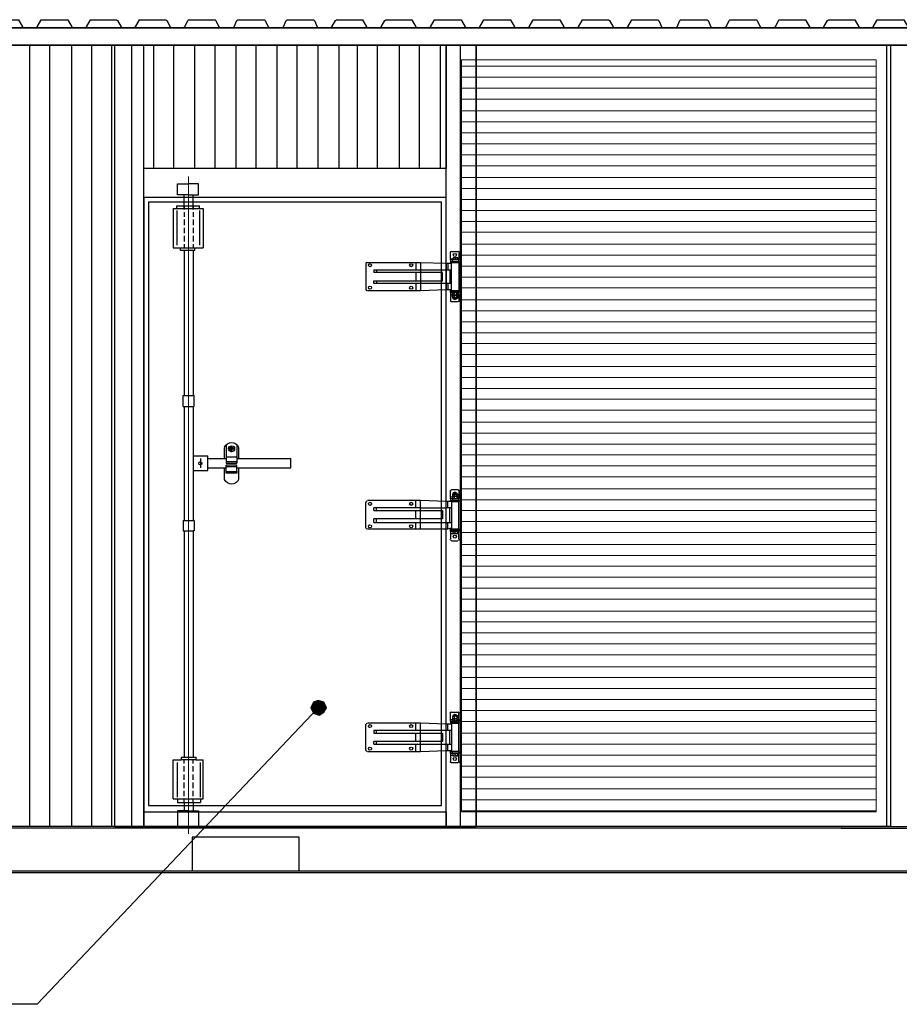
# Model space of a CAD drawing. Header units: millimetres. Extents: x 0 to 1151, y 0 to 297.
# Tile 4 of 93: x 97 to 138, y 192 to 238. Entities that reach past the tile are written whole.
import ezdxf

# ---------------------------------------------------------------- set-up
doc = ezdxf.new("R2010")
doc.units = ezdxf.units.MM
doc.header["$MEASUREMENT"] = 0
doc.layers.get('0').update_dxf_attribs({"linetype": 'CONTINUOUS'})

msp = doc.modelspace()

# ---------------------------------------------------------------- hatches: boundary and pattern name
at = {"true_color": 0x000007}
for points in [[(111.252, 206.061), (111.04, 205.976), (111.252, 205.722)], [(111.506, 205.976), (111.252, 206.061), (111.252, 205.722)], [(111.04, 205.976), (110.913, 205.722), (111.252, 205.722)], [(110.913, 205.722), (111.04, 205.468), (111.252, 205.722)], [(111.04, 205.468), (111.294, 205.384), (111.252, 205.722)], [(111.633, 205.722), (111.506, 205.976), (111.252, 205.722)], [(111.294, 205.384), (111.506, 205.511), (111.252, 205.722)], [(111.506, 205.511), (111.633, 205.722), (111.252, 205.722)]]:
    msp.add_hatch(color=7, dxfattribs=at).paths.add_polyline_path(points)

# ---------------------------------------------------------------- linework, layer by layer
at = {"color": 7, "linetype": 'Continuous', "lineweight": 25, "true_color": 0x000007}
for p, q in [((174.71, 237.261), (12.446, 237.261)), ((12.446, 237.261), (174.71, 237.261)), ((174.71, 236.456), (12.446, 236.456)), ((12.446, 236.456), (174.71, 236.456)), ((97.875, 200.219), (97.875, 236.456)), ((98.806, 200.219), (98.806, 236.456)), ((99.822, 200.219), (99.822, 236.456)), ((100.753, 200.219), (100.753, 236.456)), ((101.685, 200.219), (101.685, 236.456)), ((102.616, 200.219), (102.616, 236.456)), ((103.632, 230.741), (103.632, 236.456)), ((104.563, 230.741), (104.563, 236.456)), ((105.537, 230.741), (105.537, 236.456)), ((106.468, 230.741), (106.468, 236.456)), ((107.442, 230.741), (107.442, 236.456)), ((108.373, 230.741), (108.373, 236.456)), ((109.347, 230.741), (109.347, 236.456)), ((110.278, 230.741), (110.278, 236.456)), ((111.252, 230.741), (111.252, 236.456)), ((112.226, 230.741), (112.226, 236.456)), ((113.072, 230.741), (113.072, 236.456)), ((114.004, 230.741), (114.004, 236.456)), ((115.02, 230.741), (115.02, 236.456)), ((115.951, 230.741), (115.951, 236.456)), ((116.925, 230.741), (116.925, 236.456)), ((117.856, 200.219), (117.856, 236.456)), ((137.626, 200.219), (137.626, 236.456)), ((104.733, 230.022), (105.241, 230.022)), ((105.706, 230.022), (105.241, 230.022)), ((105.029, 228.836), (105.029, 229.514)), ((105.452, 228.836), (105.452, 229.514)), ((104.521, 228.879), (104.521, 227.058)), ((104.521, 228.879), (105.918, 228.879)), ((104.69, 229.006), (105.749, 229.006)), ((104.69, 228.879), (104.69, 229.006)), ((104.987, 229.006), (104.987, 229.006)), ((104.987, 229.006), (104.987, 229.006)), ((105.029, 229.006), (105.029, 228.836)), ((105.452, 229.006), (105.452, 229.006)), ((105.452, 229.006), (105.452, 228.836)), ((105.749, 228.879), (105.749, 229.006)), ((105.918, 228.879), (105.918, 227.058)), ((104.69, 228.794), (104.69, 227.185)), ((105.029, 228.709), (105.029, 228.498)), ((105.452, 228.709), (105.452, 228.498)), ((105.749, 228.794), (105.749, 227.185)), ((105.029, 228.371), (105.029, 228.117)), ((105.029, 227.99), (105.029, 227.736)), ((105.452, 228.371), (105.452, 228.117)), ((105.452, 227.99), (105.452, 227.736)), ((105.029, 227.609), (105.029, 227.355)), ((105.452, 227.609), (105.452, 227.355)), ((104.521, 227.058), (104.86, 227.058)), ((105.029, 227.228), (105.029, 227.058)), ((105.452, 227.228), (105.452, 227.058)), ((105.537, 227.058), (105.918, 227.058)), ((105.537, 226.931), (105.537, 227.058)), ((105.029, 226.931), (105.029, 220.2)), ((105.452, 226.931), (105.452, 220.2)), ((117.39, 226.55), (117.39, 226.847)), ((117.433, 226.889), (117.729, 226.889)), ((117.517, 226.593), (117.517, 226.55)), ((117.56, 226.593), (117.517, 226.593)), ((117.687, 226.593), (117.56, 226.593)), ((117.729, 226.593), (117.687, 226.593)), ((117.729, 226.55), (117.729, 226.593)), ((117.771, 226.847), (117.771, 226.55)), ((113.453, 226.339), (113.453, 225.111)), ((113.538, 226.381), (115.782, 226.381)), ((115.782, 226.381), (115.782, 226.042)), ((115.993, 226.381), (117.179, 226.339)), ((117.179, 226.339), (117.263, 226.339)), ((117.179, 226.339), (117.179, 226.042)), ((117.263, 226.339), (117.433, 226.339)), ((117.263, 226.339), (117.263, 226.042)), ((117.39, 226.55), (117.517, 226.55)), ((117.39, 226.508), (117.39, 226.55)), ((117.475, 226.508), (117.39, 226.508)), ((117.39, 226.508), (117.39, 226.423)), ((117.39, 226.423), (117.475, 226.423)), ((117.39, 226.423), (117.39, 226.339)), ((117.433, 226.381), (117.475, 226.423)), ((117.433, 225.069), (117.433, 226.381)), ((117.433, 226.381), (117.771, 226.381)), ((117.475, 226.508), (117.475, 226.423)), ((117.771, 226.508), (117.475, 226.508)), ((117.475, 226.423), (117.771, 226.423)), ((117.475, 226.423), (117.771, 226.423)), ((117.517, 226.55), (117.517, 226.508)), ((117.56, 226.423), (117.56, 226.423)), ((117.602, 226.55), (117.602, 226.508)), ((117.687, 226.423), (117.687, 226.423)), ((117.729, 226.55), (117.729, 226.508)), ((117.771, 226.423), (117.771, 226.508)), ((117.771, 226.381), (117.771, 226.423)), ((117.771, 226.423), (117.771, 226.381)), ((117.771, 226.381), (117.771, 225.069)), ((113.834, 226.042), (113.834, 225.915)), ((113.834, 226.042), (113.961, 226.042)), ((113.961, 225.915), (113.834, 225.915)), ((113.961, 226.042), (115.993, 226.042)), ((113.961, 226.042), (113.961, 225.915)), ((115.993, 225.915), (113.961, 225.915)), ((115.782, 225.915), (115.782, 225.534)), ((115.993, 226.042), (115.993, 225.915)), ((115.993, 226.042), (117.179, 226.042)), ((117.009, 225.915), (115.993, 225.915)), ((115.993, 225.915), (115.993, 225.534)), ((117.009, 225.534), (117.009, 225.915)), ((117.179, 226.042), (117.348, 226.042)), ((117.179, 226.042), (117.179, 225.407)), ((117.348, 226.042), (117.433, 226.042)), ((117.348, 226.042), (117.348, 225.407)), ((113.961, 225.534), (115.993, 225.534)), ((115.993, 225.407), (113.961, 225.407)), ((115.782, 225.407), (115.782, 225.069)), ((115.993, 225.534), (117.009, 225.534)), ((115.993, 225.534), (115.993, 225.407)), ((115.993, 225.407), (115.993, 225.069)), ((117.179, 225.407), (115.993, 225.407)), ((117.179, 225.407), (117.179, 225.111)), ((117.348, 225.407), (117.179, 225.407)), ((117.263, 225.407), (117.263, 225.111)), ((117.433, 225.407), (117.348, 225.407)), ((115.782, 225.069), (113.538, 225.069)), ((115.993, 225.069), (115.782, 225.069)), ((117.179, 225.111), (115.993, 225.069)), ((117.263, 225.111), (117.179, 225.111)), ((117.433, 225.111), (117.263, 225.111)), ((117.39, 225.069), (117.475, 225.069)), ((117.475, 224.984), (117.39, 224.984)), ((117.39, 224.984), (117.39, 224.899)), ((117.39, 224.899), (117.475, 224.899)), ((117.39, 224.899), (117.39, 224.603)), ((117.475, 225.069), (117.433, 225.069)), ((117.475, 224.984), (117.475, 225.069)), ((117.771, 224.984), (117.475, 224.984)), ((117.475, 224.942), (117.517, 224.984)), ((117.475, 224.857), (117.475, 224.942)), ((117.475, 224.772), (117.475, 224.857)), ((117.475, 224.857), (117.517, 224.857)), ((117.517, 224.857), (117.475, 224.857)), ((117.517, 224.73), (117.475, 224.772)), ((117.56, 225.069), (117.56, 225.069)), ((117.56, 224.857), (117.56, 224.942)), ((117.56, 224.772), (117.56, 224.857)), ((117.687, 225.069), (117.687, 225.069)), ((117.687, 224.857), (117.687, 224.942)), ((117.687, 224.772), (117.687, 224.857)), ((117.729, 224.857), (117.687, 224.857)), ((117.729, 224.73), (117.687, 224.772)), ((117.729, 224.984), (117.729, 224.942)), ((117.729, 224.984), (117.729, 224.942)), ((117.729, 224.857), (117.729, 224.942)), ((117.729, 224.857), (117.729, 224.857)), ((117.729, 224.772), (117.729, 224.857)), ((117.729, 224.857), (117.729, 224.857)), ((117.729, 224.857), (117.729, 224.857)), ((117.729, 224.772), (117.729, 224.73)), ((117.729, 224.772), (117.729, 224.73)), ((117.771, 225.069), (117.771, 225.069)), ((117.771, 225.069), (117.771, 225.069)), ((117.771, 224.899), (117.771, 224.984)), ((117.433, 224.561), (117.729, 224.561)), ((117.56, 224.73), (117.687, 224.73)), ((117.56, 224.688), (117.56, 224.73)), ((117.56, 224.73), (117.56, 224.73)), ((117.644, 224.688), (117.56, 224.688)), ((117.687, 224.73), (117.644, 224.688)), ((117.687, 224.73), (117.687, 224.73)), ((104.987, 220.2), (105.029, 220.2)), ((104.987, 219.692), (104.987, 220.2)), ((105.029, 220.2), (105.452, 220.2)), ((105.452, 220.497), (105.452, 220.497)), ((105.495, 220.2), (105.452, 220.2)), ((105.495, 219.692), (105.495, 220.2)), ((104.987, 219.692), (105.029, 219.692)), ((105.029, 219.692), (105.029, 214.401)), ((105.029, 219.692), (105.452, 219.692)), ((105.452, 219.692), (105.452, 214.401)), ((105.495, 219.692), (105.452, 219.692)), ((105.452, 218.422), (105.452, 218.422)), ((106.976, 217.914), (106.976, 217.068)), ((107.484, 217.914), (107.484, 217.068)), ((106.892, 217.787), (106.892, 217.279)), ((106.892, 217.787), (106.892, 217.787)), ((107.357, 217.745), (107.061, 217.745)), ((107.23, 217.576), (107.23, 217.872)), ((107.569, 217.279), (107.569, 217.787)), ((107.569, 217.787), (107.569, 217.787)), ((105.452, 217.406), (106.13, 217.406)), ((105.791, 217.279), (105.791, 216.856)), ((106.13, 217.279), (106.976, 217.279)), ((106.976, 217.364), (107.484, 217.364)), ((106.976, 217.152), (107.484, 217.152)), ((106.976, 217.068), (107.484, 217.068)), ((107.484, 216.983), (106.976, 216.983)), ((106.976, 216.687), (106.976, 216.983)), ((107.484, 217.279), (107.696, 217.279)), ((107.696, 217.279), (108.289, 217.279)), ((108.289, 217.279), (109.982, 217.279)), ((105.452, 216.729), (106.13, 216.729)), ((106.13, 216.856), (106.976, 216.856)), ((106.892, 216.856), (106.892, 216.306)), ((107.484, 216.898), (106.976, 216.898)), ((106.976, 216.687), (107.484, 216.687)), ((106.976, 216.602), (106.976, 216.687)), ((107.484, 216.602), (106.976, 216.602)), ((106.976, 216.602), (106.976, 216.602)), ((107.484, 216.856), (107.696, 216.856)), ((107.484, 216.687), (107.484, 216.602)), ((107.569, 216.306), (107.569, 216.856)), ((107.696, 216.856), (108.289, 216.856)), ((108.289, 216.856), (109.982, 216.856)), ((106.892, 216.306), (106.892, 216.306)), ((107.569, 216.306), (107.569, 216.306)), ((105.452, 215.713), (105.452, 215.713)), ((117.39, 215.501), (117.39, 215.798)), ((117.433, 215.84), (117.729, 215.84)), ((117.517, 215.628), (117.475, 215.628)), ((117.517, 215.628), (117.475, 215.628)), ((117.475, 215.628), (117.475, 215.544)), ((117.56, 215.628), (117.517, 215.628)), ((117.517, 215.628), (117.602, 215.628)), ((117.517, 215.628), (117.517, 215.628)), ((117.56, 215.671), (117.56, 215.671)), ((117.644, 215.671), (117.56, 215.671)), ((117.56, 215.671), (117.687, 215.671)), ((117.56, 215.671), (117.56, 215.628)), ((117.602, 215.628), (117.56, 215.628)), ((117.56, 215.628), (117.56, 215.544)), ((117.602, 215.628), (117.729, 215.628)), ((117.687, 215.671), (117.644, 215.671)), ((117.687, 215.628), (117.687, 215.671)), ((117.687, 215.628), (117.687, 215.544)), ((117.729, 215.628), (117.687, 215.628)), ((117.729, 215.628), (117.729, 215.628)), ((117.729, 215.628), (117.729, 215.628)), ((117.729, 215.628), (117.729, 215.544)), ((117.729, 215.628), (117.729, 215.628)), ((117.771, 215.798), (117.771, 215.501)), ((113.453, 214.062), (113.453, 215.247)), ((115.782, 215.332), (113.538, 215.332)), ((115.993, 215.332), (115.782, 215.332)), ((115.782, 214.993), (115.782, 215.332)), ((117.179, 215.29), (115.993, 215.332)), ((115.993, 214.993), (115.993, 215.332)), ((117.263, 215.29), (117.179, 215.29)), ((117.179, 214.993), (117.179, 215.29)), ((117.263, 214.993), (117.263, 215.29)), ((117.433, 215.29), (117.263, 215.29)), ((117.39, 215.417), (117.39, 215.501)), ((117.39, 215.501), (117.475, 215.501)), ((117.475, 215.417), (117.39, 215.417)), ((117.39, 215.417), (117.39, 215.332)), ((117.39, 215.29), (117.39, 215.332)), ((117.39, 215.332), (117.475, 215.332)), ((117.475, 215.332), (117.433, 215.29)), ((117.433, 215.29), (117.433, 214.02)), ((117.433, 215.29), (117.771, 215.29)), ((117.475, 215.544), (117.517, 215.544)), ((117.517, 215.544), (117.475, 215.501)), ((117.475, 215.544), (117.517, 215.544)), ((117.475, 215.501), (117.475, 215.417)), ((117.771, 215.417), (117.475, 215.417)), ((117.475, 215.417), (117.517, 215.417)), ((117.475, 215.417), (117.517, 215.417)), ((117.475, 215.417), (117.475, 215.332)), ((117.475, 215.332), (117.771, 215.332)), ((117.475, 215.332), (117.771, 215.332)), ((117.517, 215.544), (117.56, 215.544)), ((117.517, 215.544), (117.517, 215.544)), ((117.517, 215.544), (117.517, 215.544)), ((117.602, 215.544), (117.517, 215.544)), ((117.517, 215.544), (117.602, 215.544)), ((117.517, 215.417), (117.56, 215.417)), ((117.56, 215.544), (117.602, 215.544)), ((117.56, 215.501), (117.56, 215.417)), ((117.56, 215.417), (117.602, 215.417)), ((117.56, 215.332), (117.56, 215.332)), ((117.729, 215.544), (117.602, 215.544)), ((117.602, 215.544), (117.729, 215.544)), ((117.687, 215.544), (117.729, 215.544)), ((117.687, 215.501), (117.687, 215.417)), ((117.687, 215.417), (117.729, 215.417)), ((117.687, 215.332), (117.687, 215.332)), ((117.729, 215.544), (117.729, 215.544)), ((117.729, 215.544), (117.729, 215.544)), ((117.729, 215.501), (117.729, 215.544)), ((117.729, 215.544), (117.729, 215.544)), ((117.729, 215.544), (117.729, 215.544)), ((117.729, 215.501), (117.729, 215.544)), ((117.729, 215.501), (117.771, 215.501)), ((117.729, 215.501), (117.729, 215.417)), ((117.729, 215.417), (117.729, 215.417)), ((117.729, 215.417), (117.729, 215.417)), ((117.771, 215.501), (117.771, 215.417)), ((117.771, 215.332), (117.771, 215.417)), ((117.771, 215.29), (117.771, 215.332)), ((117.771, 215.332), (117.771, 215.29)), ((117.771, 214.02), (117.771, 215.29)), ((113.961, 214.993), (113.834, 214.993)), ((113.834, 214.866), (113.834, 214.993)), ((113.834, 214.866), (113.961, 214.866)), ((113.961, 214.866), (113.961, 214.993)), ((115.993, 214.993), (113.961, 214.993)), ((113.961, 214.866), (115.993, 214.866)), ((115.782, 214.485), (115.782, 214.866)), ((115.993, 214.485), (115.993, 214.866)), ((117.348, 214.993), (117.179, 214.993)), ((117.179, 214.316), (117.179, 214.993)), ((117.348, 214.316), (117.348, 214.993)), ((117.433, 214.993), (117.348, 214.993)), ((104.987, 214.401), (105.029, 214.401)), ((104.987, 214.401), (104.987, 213.935)), ((105.029, 214.401), (105.452, 214.401)), ((105.495, 214.401), (105.452, 214.401)), ((105.495, 214.401), (105.495, 213.935)), ((113.961, 214.485), (113.834, 214.485)), ((113.834, 214.316), (113.834, 214.485)), ((113.834, 214.316), (113.961, 214.316)), ((113.961, 214.316), (113.961, 214.485)), ((115.993, 214.485), (113.961, 214.485)), ((113.961, 214.316), (115.993, 214.316)), ((115.782, 214.02), (115.782, 214.316)), ((115.993, 214.316), (115.993, 214.485)), ((117.009, 214.485), (115.993, 214.485)), ((115.993, 214.316), (117.179, 214.316)), ((115.993, 214.02), (115.993, 214.316)), ((117.179, 214.02), (117.179, 214.316)), ((117.179, 214.316), (117.348, 214.316)), ((117.263, 214.02), (117.263, 214.316)), ((117.348, 214.316), (117.433, 214.316)), ((104.987, 213.935), (105.029, 213.935)), ((105.029, 213.935), (105.452, 213.935)), ((105.029, 213.935), (105.029, 203.436)), ((105.452, 213.935), (105.452, 203.436)), ((105.495, 213.935), (105.452, 213.935)), ((113.538, 214.02), (115.782, 214.02)), ((115.782, 214.02), (115.993, 214.02)), ((115.993, 214.02), (117.179, 214.02)), ((117.179, 214.02), (117.263, 214.02)), ((117.263, 214.02), (117.433, 214.062)), ((117.39, 213.977), (117.39, 214.02)), ((117.39, 213.893), (117.39, 213.977)), ((117.39, 213.977), (117.475, 213.977)), ((117.475, 213.893), (117.39, 213.893)), ((117.39, 213.893), (117.39, 213.808)), ((117.39, 213.808), (117.517, 213.808)), ((117.39, 213.808), (117.39, 213.554)), ((117.433, 214.02), (117.475, 213.977)), ((117.433, 214.02), (117.771, 214.02)), ((117.475, 213.977), (117.771, 213.977)), ((117.475, 213.977), (117.771, 213.977)), ((117.475, 213.893), (117.475, 213.977)), ((117.771, 213.893), (117.475, 213.893)), ((117.517, 213.808), (117.517, 213.893)), ((117.56, 213.808), (117.517, 213.808)), ((117.517, 213.808), (117.56, 213.808)), ((117.517, 213.808), (117.517, 213.808)), ((117.56, 213.977), (117.56, 213.977)), ((117.602, 213.808), (117.602, 213.893)), ((117.687, 213.977), (117.687, 213.977)), ((117.729, 213.808), (117.687, 213.808)), ((117.687, 213.808), (117.729, 213.808)), ((117.729, 213.808), (117.729, 213.893)), ((117.729, 213.808), (117.729, 213.808)), ((117.729, 213.808), (117.771, 213.808)), ((117.771, 213.977), (117.771, 214.02)), ((117.771, 214.02), (117.771, 213.977)), ((117.771, 213.977), (117.771, 213.893)), ((117.771, 213.808), (117.771, 213.893)), ((117.771, 213.554), (117.771, 213.808)), ((105.452, 213.639), (105.452, 213.639)), ((117.433, 213.469), (117.729, 213.469)), ((117.39, 205.172), (117.39, 205.468)), ((117.39, 205.172), (117.475, 205.172)), ((117.39, 205.087), (117.39, 205.172)), ((117.433, 205.511), (117.729, 205.511)), ((117.517, 205.341), (117.475, 205.299)), ((117.475, 205.299), (117.475, 205.214)), ((117.475, 205.214), (117.475, 205.13)), ((117.475, 205.214), (117.517, 205.214)), ((117.517, 205.214), (117.475, 205.214)), ((117.475, 205.13), (117.517, 205.087)), ((117.56, 205.384), (117.687, 205.384)), ((117.644, 205.384), (117.56, 205.384)), ((117.56, 205.384), (117.56, 205.384)), ((117.56, 205.384), (117.56, 205.341)), ((117.56, 205.299), (117.56, 205.214)), ((117.56, 205.214), (117.56, 205.13)), ((117.687, 205.384), (117.644, 205.384)), ((117.687, 205.341), (117.687, 205.384)), ((117.687, 205.299), (117.687, 205.214)), ((117.687, 205.214), (117.687, 205.13)), ((117.729, 205.214), (117.687, 205.214)), ((117.729, 205.299), (117.729, 205.341)), ((117.729, 205.299), (117.729, 205.341)), ((117.729, 205.299), (117.729, 205.214)), ((117.729, 205.214), (117.729, 205.13)), ((117.729, 205.214), (117.729, 205.214)), ((117.729, 205.214), (117.729, 205.214)), ((117.729, 205.214), (117.729, 205.214)), ((117.729, 205.087), (117.729, 205.13)), ((117.729, 205.087), (117.729, 205.13)), ((117.771, 205.172), (117.771, 205.087)), ((113.453, 203.733), (113.453, 204.96)), ((115.782, 205.003), (113.538, 205.003)), ((115.993, 204.664), (113.961, 204.664)), ((115.782, 204.664), (115.782, 205.003)), ((115.993, 205.003), (115.782, 205.003)), ((115.993, 204.664), (115.993, 205.003)), ((117.179, 204.96), (115.993, 205.003)), ((115.993, 204.537), (115.993, 204.664)), ((117.179, 204.664), (115.993, 204.664)), ((117.179, 204.664), (117.179, 204.96)), ((117.263, 204.96), (117.179, 204.96)), ((117.348, 204.664), (117.179, 204.664)), ((117.179, 204.029), (117.179, 204.664)), ((117.263, 204.664), (117.263, 204.96)), ((117.433, 204.96), (117.263, 204.96)), ((117.433, 204.664), (117.348, 204.664)), ((117.348, 204.029), (117.348, 204.664)), ((117.475, 205.087), (117.39, 205.087)), ((117.39, 205.045), (117.475, 205.045)), ((117.433, 205.003), (117.433, 203.69)), ((117.475, 205.003), (117.433, 205.003)), ((117.475, 205.087), (117.475, 205.045)), ((117.771, 205.087), (117.475, 205.087)), ((117.56, 205.045), (117.56, 205.003)), ((117.687, 205.003), (117.687, 205.045)), ((117.771, 205.045), (117.771, 205.003)), ((117.771, 203.69), (117.771, 205.003)), ((117.771, 205.003), (117.771, 205.003)), ((113.961, 204.537), (115.993, 204.537)), ((115.782, 204.156), (115.782, 204.537)), ((115.993, 204.537), (117.009, 204.537)), ((115.993, 204.156), (115.993, 204.537)), ((117.009, 204.537), (117.009, 204.156)), ((105.452, 203.944), (105.452, 203.944)), ((113.961, 204.156), (113.834, 204.156)), ((113.834, 204.029), (113.834, 204.156)), ((113.834, 204.029), (113.961, 204.029)), ((115.993, 204.156), (113.961, 204.156)), ((113.961, 204.029), (113.961, 204.156)), ((113.961, 204.029), (115.993, 204.029)), ((115.782, 203.69), (115.782, 204.029)), ((117.009, 204.156), (115.993, 204.156)), ((115.993, 204.029), (115.993, 204.156)), ((115.993, 204.029), (117.179, 204.029)), ((115.993, 203.69), (117.179, 203.733)), ((117.179, 204.029), (117.348, 204.029)), ((117.179, 203.733), (117.179, 204.029)), ((117.179, 203.733), (117.263, 203.733)), ((117.263, 203.733), (117.263, 204.029)), ((117.263, 203.733), (117.433, 203.733)), ((117.348, 204.029), (117.433, 204.029)), ((117.39, 203.69), (117.39, 203.733)), ((104.521, 201.489), (104.521, 203.309)), ((104.521, 203.309), (104.902, 203.309)), ((104.902, 203.436), (104.902, 203.309)), ((105.029, 203.14), (105.029, 203.309)), ((105.452, 203.14), (105.452, 203.309)), ((105.579, 203.436), (105.579, 203.309)), ((105.579, 203.309), (105.918, 203.309)), ((105.918, 201.489), (105.918, 203.309)), ((113.538, 203.69), (115.782, 203.69)), ((117.39, 203.69), (117.475, 203.69)), ((117.39, 203.606), (117.39, 203.69)), ((117.475, 203.606), (117.39, 203.606)), ((117.39, 203.606), (117.39, 203.521)), ((117.39, 203.521), (117.517, 203.521)), ((117.39, 203.521), (117.39, 203.225)), ((117.433, 203.69), (117.475, 203.69)), ((117.475, 203.606), (117.475, 203.69)), ((117.475, 203.69), (117.771, 203.69)), ((117.771, 203.606), (117.475, 203.606)), ((117.517, 203.521), (117.517, 203.606)), ((117.517, 203.521), (117.56, 203.479)), ((117.517, 203.479), (117.517, 203.521)), ((117.56, 203.479), (117.517, 203.479)), ((117.56, 203.69), (117.56, 203.69)), ((117.56, 203.479), (117.602, 203.521)), ((117.687, 203.479), (117.56, 203.479)), ((117.602, 203.521), (117.602, 203.606)), ((117.687, 203.69), (117.687, 203.69)), ((117.729, 203.479), (117.687, 203.479)), ((117.729, 203.521), (117.729, 203.606)), ((117.729, 203.521), (117.729, 203.479)), ((117.771, 203.69), (117.771, 203.606)), ((117.771, 203.69), (117.771, 203.69)), ((117.771, 203.69), (117.771, 203.69)), ((117.771, 203.225), (117.771, 203.521)), ((104.733, 201.574), (104.733, 203.182)), ((105.029, 203.225), (105.029, 203.225)), ((105.029, 202.759), (105.029, 203.013)), ((105.452, 202.759), (105.452, 203.013)), ((105.791, 201.574), (105.791, 203.182)), ((117.433, 203.182), (117.729, 203.182)), ((105.029, 202.378), (105.029, 202.632)), ((105.452, 202.378), (105.452, 202.632)), ((105.029, 202.251), (105.029, 202.251)), ((105.029, 201.997), (105.029, 202.251)), ((105.452, 201.997), (105.452, 202.251)), ((104.521, 201.489), (105.918, 201.489)), ((104.733, 201.489), (104.733, 201.32)), ((105.029, 201.616), (105.029, 201.87)), ((105.029, 201.32), (105.029, 201.489)), ((105.452, 201.616), (105.452, 201.87)), ((105.452, 201.32), (105.452, 201.489)), ((105.791, 201.489), (105.791, 201.32)), ((104.733, 201.32), (105.791, 201.32)), ((105.029, 201.32), (105.029, 201.32)), ((105.029, 201.32), (105.029, 200.939)), ((105.452, 201.32), (105.452, 200.939)), ((105.241, 200.939), (104.733, 200.939)), ((104.733, 200.939), (104.733, 200.219)), ((135.509, 200.219), (12.446, 200.219)), ((135.509, 200.134), (12.446, 200.134)), ((104.733, 200.219), (105.706, 200.219)), ((135.509, 200.219), (174.71, 200.219)), ((135.509, 200.134), (174.71, 200.134)), ((174.71, 198.145), (12.446, 198.145)), ((174.71, 198.06), (12.446, 198.06))]:
    msp.add_line(p, q, dxfattribs=at)
at = {"color": 7, "linetype": 'Continuous', "lineweight": 9, "true_color": 0x000007}
for p, q in [((137.118, 235.483), (117.898, 235.483)), ((137.118, 234.975), (117.898, 234.975)), ((137.118, 234.467), (117.898, 234.467)), ((137.118, 233.959), (117.898, 233.959)), ((137.118, 233.408), (117.898, 233.408)), ((137.118, 232.9), (117.898, 232.9)), ((137.118, 232.392), (117.898, 232.392)), ((137.118, 231.884), (117.898, 231.884)), ((137.118, 231.376), (117.898, 231.376)), ((137.118, 230.868), (117.898, 230.868)), ((137.118, 230.318), (117.898, 230.318)), ((137.118, 229.81), (117.898, 229.81)), ((137.118, 229.302), (117.898, 229.302)), ((137.118, 228.794), (117.898, 228.794)), ((137.118, 228.286), (117.898, 228.286)), ((137.118, 227.778), (117.898, 227.778)), ((137.118, 227.228), (117.898, 227.228)), ((137.118, 226.72), (117.898, 226.72)), ((137.118, 226.212), (117.898, 226.212)), ((137.118, 225.704), (117.898, 225.704)), ((137.118, 225.196), (117.898, 225.196)), ((137.118, 224.645), (117.898, 224.645)), ((137.118, 224.137), (117.898, 224.137)), ((137.118, 223.629), (117.898, 223.629)), ((137.118, 223.121), (117.898, 223.121)), ((137.118, 222.613), (117.898, 222.613)), ((137.118, 222.105), (117.898, 222.105)), ((137.118, 221.555), (117.898, 221.555)), ((137.118, 221.047), (117.898, 221.047)), ((137.118, 220.539), (117.898, 220.539)), ((137.118, 220.031), (117.898, 220.031)), ((137.118, 219.523), (117.898, 219.523)), ((137.118, 218.973), (117.898, 218.973)), ((137.118, 218.465), (117.898, 218.465)), ((137.118, 217.957), (117.898, 217.957)), ((137.118, 217.449), (117.898, 217.449)), ((137.118, 216.941), (117.898, 216.941)), ((137.118, 216.433), (117.898, 216.433)), ((137.118, 215.882), (117.898, 215.882)), ((137.118, 215.374), (117.898, 215.374)), ((137.118, 214.866), (117.898, 214.866)), ((137.118, 214.358), (117.898, 214.358)), ((137.118, 213.85), (117.898, 213.85)), ((137.118, 213.3), (117.898, 213.3)), ((137.118, 212.792), (117.898, 212.792)), ((137.118, 212.284), (117.898, 212.284)), ((137.118, 211.776), (117.898, 211.776)), ((137.118, 211.268), (117.898, 211.268)), ((137.118, 210.76), (117.898, 210.76)), ((137.118, 210.21), (117.898, 210.21)), ((137.118, 209.702), (117.898, 209.702)), ((137.118, 209.194), (117.898, 209.194)), ((137.118, 208.686), (117.898, 208.686)), ((137.118, 208.178), (117.898, 208.178)), ((137.118, 207.627), (117.898, 207.627)), ((137.118, 207.119), (117.898, 207.119)), ((137.118, 206.611), (117.898, 206.611)), ((137.118, 206.103), (117.898, 206.103)), ((137.118, 205.595), (117.898, 205.595)), ((137.118, 205.087), (117.898, 205.087)), ((137.118, 204.537), (117.898, 204.537)), ((137.118, 204.029), (117.898, 204.029)), ((137.118, 203.521), (117.898, 203.521)), ((137.118, 203.013), (117.898, 203.013)), ((137.118, 202.505), (117.898, 202.505)), ((137.118, 201.955), (117.898, 201.955)), ((137.118, 201.447), (117.898, 201.447)), ((137.118, 200.939), (117.898, 200.939))]:
    msp.add_line(p, q, dxfattribs=at)
at = {"color": 7, "linetype": 'Continuous', "lineweight": 30, "true_color": 0x000007}
msp.add_line((117.179, 230.741), (103.166, 230.741), dxfattribs=at)
at = {"color": 7, "linetype": 'Continuous', "lineweight": 18, "true_color": 0x000007}
msp.add_line((105.241, 230.36), (105.241, 199.88), dxfattribs=at)
at = {"color": 7, "linetype": 'Continuous', "lineweight": 25, "true_color": 0x000007}
for points in [[(95.589, 237.261), (95.885, 237.261), (95.927, 237.261), (95.927, 237.303), (96.097, 237.599), (96.097, 237.642), (96.139, 237.642), (97.324, 237.642), (97.367, 237.642), (97.367, 237.599), (97.536, 237.303), (97.536, 237.261), (97.578, 237.261), (97.875, 237.261)], [(97.875, 237.261), (98.171, 237.261), (98.213, 237.261), (98.213, 237.303), (98.383, 237.599), (98.383, 237.642), (98.425, 237.642), (99.61, 237.642), (99.653, 237.642), (99.653, 237.599), (99.822, 237.303), (99.822, 237.261), (99.864, 237.261), (100.161, 237.261)], [(100.161, 237.261), (100.457, 237.261), (100.499, 237.261), (100.499, 237.303), (100.669, 237.599), (100.669, 237.642), (100.711, 237.642), (101.896, 237.642), (101.939, 237.599), (102.108, 237.303), (102.108, 237.261), (102.15, 237.261), (102.447, 237.261)], [(102.447, 237.261), (102.743, 237.261), (102.785, 237.303), (102.955, 237.599), (102.955, 237.642), (102.997, 237.642), (104.182, 237.642), (104.225, 237.599), (104.394, 237.303), (104.394, 237.261), (104.436, 237.261), (104.733, 237.261)], [(104.733, 237.261), (105.029, 237.261), (105.071, 237.303), (105.198, 237.599), (105.241, 237.642), (105.283, 237.642), (106.468, 237.642), (106.511, 237.599), (106.638, 237.303), (106.68, 237.261), (106.722, 237.261), (107.019, 237.261)], [(107.019, 237.261), (107.315, 237.261), (107.357, 237.303), (107.484, 237.599), (107.527, 237.642), (107.569, 237.642), (108.712, 237.642), (108.754, 237.642), (108.797, 237.599), (108.924, 237.303), (108.966, 237.261), (109.262, 237.261)], [(109.262, 237.261), (109.559, 237.261), (109.601, 237.261), (109.643, 237.303), (109.77, 237.599), (109.813, 237.642), (110.998, 237.642), (111.04, 237.642), (111.083, 237.599), (111.21, 237.303), (111.252, 237.261), (111.548, 237.261)], [(111.548, 237.261), (111.845, 237.261), (111.887, 237.261), (111.887, 237.303), (112.056, 237.599), (112.099, 237.642), (113.284, 237.642), (113.326, 237.642), (113.326, 237.599), (113.496, 237.303), (113.538, 237.261), (113.834, 237.261)], [(113.834, 237.261), (114.131, 237.261), (114.173, 237.261), (114.173, 237.303), (114.342, 237.599), (114.385, 237.642), (115.57, 237.642), (115.612, 237.642), (115.612, 237.599), (115.782, 237.303), (115.782, 237.261), (115.824, 237.261), (116.12, 237.261)], [(116.12, 237.261), (116.417, 237.261), (116.459, 237.261), (116.459, 237.303), (116.628, 237.599), (116.628, 237.642), (116.671, 237.642), (117.856, 237.642), (117.898, 237.642), (117.898, 237.599), (118.068, 237.303), (118.068, 237.261), (118.11, 237.261), (118.406, 237.261)], [(118.406, 237.261), (118.703, 237.261), (118.745, 237.261), (118.745, 237.303), (118.914, 237.599), (118.914, 237.642), (118.957, 237.642), (120.142, 237.642), (120.184, 237.642), (120.184, 237.599), (120.354, 237.303), (120.354, 237.261), (120.396, 237.261), (120.692, 237.261)], [(120.692, 237.261), (120.989, 237.261), (121.031, 237.261), (121.031, 237.303), (121.2, 237.599), (121.2, 237.642), (121.243, 237.642), (122.428, 237.642), (122.47, 237.642), (122.47, 237.599), (122.64, 237.303), (122.64, 237.261), (122.682, 237.261), (122.978, 237.261)], [(122.978, 237.261), (123.275, 237.261), (123.317, 237.303), (123.486, 237.599), (123.486, 237.642), (123.529, 237.642), (124.714, 237.642), (124.756, 237.599), (124.926, 237.303), (124.926, 237.261), (124.968, 237.261), (125.264, 237.261)], [(125.264, 237.261), (125.561, 237.261), (125.603, 237.303), (125.772, 237.599), (125.772, 237.642), (125.815, 237.642), (127, 237.642), (127.042, 237.599), (127.169, 237.303), (127.212, 237.261), (127.254, 237.261), (127.55, 237.261)], [(127.55, 237.261), (127.847, 237.261), (127.889, 237.303), (128.016, 237.599), (128.058, 237.642), (128.101, 237.642), (129.286, 237.642), (129.328, 237.599), (129.455, 237.303), (129.498, 237.261), (129.54, 237.261), (129.794, 237.261)], [(129.794, 237.261), (130.09, 237.261), (130.133, 237.261), (130.175, 237.303), (130.302, 237.599), (130.344, 237.642), (131.53, 237.642), (131.572, 237.642), (131.614, 237.599), (131.741, 237.303), (131.784, 237.261), (132.08, 237.261)], [(132.08, 237.261), (132.376, 237.261), (132.419, 237.261), (132.461, 237.303), (132.588, 237.599), (132.63, 237.642), (133.816, 237.642), (133.858, 237.642), (133.858, 237.599), (134.027, 237.303), (134.07, 237.261), (134.366, 237.261)], [(134.366, 237.261), (134.662, 237.261), (134.705, 237.261), (134.705, 237.303), (134.874, 237.599), (134.916, 237.642), (136.102, 237.642), (136.144, 237.642), (136.144, 237.599), (136.313, 237.303), (136.356, 237.261), (136.652, 237.261)], [(136.652, 237.261), (136.948, 237.261), (136.991, 237.261), (136.991, 237.303), (137.16, 237.599), (137.16, 237.642), (137.202, 237.642), (138.388, 237.642), (138.43, 237.642), (138.43, 237.599), (138.599, 237.303), (138.599, 237.261), (138.642, 237.261), (138.938, 237.261)], [(105.241, 229.514), (104.733, 229.514), (104.733, 230.022)], [(105.241, 229.514), (105.706, 229.514), (105.706, 230.022)], [(104.86, 227.058), (105.198, 227.058), (105.537, 227.058)], [(105.537, 226.931), (105.198, 226.931), (104.86, 226.931), (104.86, 227.058)], [(117.517, 226.55), (117.517, 226.593), (117.56, 226.593)], [(117.56, 226.593), (117.602, 226.593), (117.602, 226.55)], [(117.602, 226.55), (117.644, 226.593), (117.687, 226.593)], [(117.687, 226.593), (117.729, 226.593), (117.729, 226.55)], [(115.782, 226.381), (115.993, 226.381), (115.993, 226.042)], [(117.729, 226.55), (117.771, 226.55), (117.771, 226.508)], [(117.39, 224.984), (117.39, 225.069), (117.39, 225.111)], [(117.475, 225.069), (117.771, 225.069), (117.433, 225.069)], [(117.475, 225.069), (117.771, 225.069), (117.771, 224.984)], [(117.475, 224.942), (117.517, 224.984), (117.56, 224.984), (117.56, 224.942), (117.56, 224.984), (117.602, 224.984), (117.644, 224.984), (117.687, 224.984), (117.687, 224.942), (117.687, 224.984), (117.729, 224.984)], [(117.475, 224.857), (117.517, 224.857), (117.56, 224.857), (117.602, 224.857), (117.644, 224.857), (117.687, 224.857), (117.729, 224.857)], [(117.602, 224.857), (117.56, 224.857), (117.517, 224.857), (117.475, 224.857)], [(117.602, 224.73), (117.602, 224.772), (117.56, 224.772), (117.517, 224.73), (117.517, 224.772), (117.475, 224.772)], [(117.729, 224.857), (117.602, 224.857), (117.517, 224.857)], [(117.517, 224.857), (117.602, 224.857), (117.729, 224.857)], [(117.687, 224.857), (117.644, 224.857), (117.602, 224.857)], [(117.687, 224.772), (117.644, 224.772), (117.602, 224.73)], [(117.729, 224.899), (117.771, 224.899), (117.771, 224.603)], [(117.517, 224.73), (117.602, 224.73), (117.729, 224.73)], [(106.13, 216.729), (106.13, 217.068), (106.13, 217.406)], [(107.484, 216.687), (107.484, 216.898), (107.484, 216.983)], [(109.982, 216.856), (109.982, 217.068), (109.982, 217.279)], [(117.687, 215.628), (117.644, 215.628), (117.602, 215.628)], [(117.56, 215.501), (117.56, 215.544), (117.517, 215.544), (117.475, 215.501)], [(117.602, 215.544), (117.56, 215.544), (117.56, 215.501)], [(117.602, 215.544), (117.644, 215.544), (117.687, 215.544)], [(117.687, 215.501), (117.687, 215.544), (117.644, 215.544), (117.602, 215.544)], [(117.602, 215.417), (117.644, 215.417), (117.687, 215.417)], [(117.729, 215.544), (117.687, 215.544), (117.687, 215.501)], [(115.993, 214.866), (115.993, 214.993), (117.179, 214.993)], [(115.993, 214.866), (117.009, 214.866), (117.009, 214.485)], [(117.687, 213.808), (117.56, 213.808), (117.602, 213.808)], [(117.602, 213.808), (117.644, 213.808), (117.687, 213.808)], [(111.252, 205.722), (98.213, 191.964), (96.859, 191.964)], [(117.602, 205.341), (117.56, 205.341), (117.56, 205.299), (117.56, 205.341), (117.517, 205.341), (117.475, 205.299)], [(117.475, 205.214), (117.517, 205.214), (117.56, 205.214), (117.602, 205.214), (117.644, 205.214), (117.687, 205.214), (117.729, 205.214)], [(117.602, 205.214), (117.56, 205.214), (117.517, 205.214), (117.475, 205.214)], [(117.475, 205.13), (117.517, 205.13), (117.517, 205.087), (117.56, 205.13), (117.602, 205.13), (117.602, 205.087), (117.644, 205.13), (117.687, 205.13), (117.729, 205.087)], [(117.517, 205.341), (117.602, 205.341), (117.729, 205.341)], [(117.729, 205.214), (117.602, 205.214), (117.517, 205.214)], [(117.517, 205.214), (117.602, 205.214), (117.729, 205.214)], [(117.687, 205.299), (117.644, 205.341), (117.602, 205.341)], [(117.687, 205.214), (117.644, 205.214), (117.602, 205.214)], [(117.729, 205.341), (117.687, 205.341), (117.687, 205.299)], [(117.729, 205.172), (117.771, 205.172), (117.771, 205.468)], [(117.39, 205.087), (117.39, 205.045), (117.39, 204.96)], [(117.475, 205.003), (117.771, 205.003), (117.433, 205.003)], [(117.475, 205.045), (117.771, 205.045), (117.771, 205.087)], [(115.782, 203.69), (115.993, 203.69), (115.993, 204.029)], [(104.902, 203.436), (105.241, 203.436), (105.579, 203.436)], [(105.579, 203.309), (105.241, 203.309), (104.902, 203.309)], [(117.475, 203.69), (117.771, 203.69), (117.433, 203.69)], [(117.602, 203.521), (117.644, 203.521), (117.687, 203.479)], [(117.687, 203.479), (117.687, 203.521), (117.729, 203.521)], [(117.729, 203.521), (117.771, 203.521), (117.771, 203.606)], [(105.241, 200.939), (105.706, 200.939), (105.706, 200.219)], [(110.363, 198.145), (110.363, 199.711), (105.41, 199.711), (105.41, 198.145)]]:
    msp.add_lwpolyline(points, dxfattribs=at)
at = {"color": 7, "linetype": 'Continuous', "lineweight": -2, "true_color": 0xffffff}
for points in [[(118.576, 236.456), (117.179, 236.456), (117.179, 230.741), (103.166, 230.741), (103.166, 236.456), (101.812, 236.456), (101.812, 200.219), (118.576, 200.219)], [(117.179, 236.456), (137.795, 236.456), (137.795, 200.219), (117.179, 200.219)]]:
    msp.add_lwpolyline(points, close=True, dxfattribs=at)
at = {"color": 7, "linetype": 'Continuous', "lineweight": 30, "true_color": 0x000007}
for points in [[(118.576, 236.456), (117.179, 236.456), (117.179, 230.741), (103.166, 230.741), (103.166, 236.456), (101.812, 236.456), (101.812, 200.219), (118.576, 200.219)], [(101.812, 200.219), (103.166, 200.219), (103.166, 236.456), (101.812, 236.456)], [(118.576, 200.219), (117.179, 200.219), (117.179, 236.456), (118.576, 236.456)], [(103.166, 200.219), (117.179, 200.219), (117.179, 229.387), (103.166, 229.387)]]:
    msp.add_lwpolyline(points, close=True, dxfattribs=at)
at = {"color": 7, "linetype": 'Continuous', "lineweight": 9, "true_color": 0x000007}
for points in [[(117.179, 236.456), (137.795, 236.456), (137.795, 200.219), (117.179, 200.219)], [(117.179, 236.456), (137.795, 236.456), (137.795, 200.219), (117.179, 200.219)], [(117.898, 235.779), (137.118, 235.779), (137.118, 200.896), (117.898, 200.896)]]:
    msp.add_lwpolyline(points, close=True, dxfattribs=at)
at = {"color": 7, "linetype": 'Continuous', "lineweight": 25, "true_color": 0x000007}
for points in [[(103.378, 201.193), (116.967, 201.193), (116.967, 229.175), (103.378, 229.175)], [(113.834, 225.534), (113.961, 225.534), (113.961, 225.407), (113.834, 225.407)], [(113.834, 204.537), (113.961, 204.537), (113.961, 204.664), (113.834, 204.664)], [(117.179, 200.219), (103.166, 200.219), (103.166, 200.896), (117.179, 200.896)]]:
    msp.add_lwpolyline(points, close=True, dxfattribs=at)
at = {"color": 7, "linetype": 'Continuous', "lineweight": -2, "true_color": 0x000007}
for points in [[(111.252, 206.061), (111.04, 205.976), (111.252, 205.722)], [(111.506, 205.976), (111.252, 206.061), (111.252, 205.722)], [(111.04, 205.976), (110.913, 205.722), (111.252, 205.722)], [(110.913, 205.722), (111.04, 205.468), (111.252, 205.722)], [(111.04, 205.468), (111.294, 205.384), (111.252, 205.722)], [(111.633, 205.722), (111.506, 205.976), (111.252, 205.722)], [(111.294, 205.384), (111.506, 205.511), (111.252, 205.722)], [(111.506, 205.511), (111.633, 205.722), (111.252, 205.722)]]:
    msp.add_lwpolyline(points, close=True, dxfattribs=at)
at = {"color": 7, "linetype": 'Continuous', "lineweight": 25, "true_color": 0x000007}
for points in [[(117.378, 226.852), (117.378, 226.882), (117.403, 226.907), (117.433, 226.907)], [(117.512, 226.728), (117.512, 226.768), (117.545, 226.801), (117.585, 226.801)], [(117.585, 226.656), (117.545, 226.656), (117.512, 226.689), (117.512, 226.728)], [(117.585, 226.801), (117.624, 226.801), (117.657, 226.768), (117.657, 226.728)], [(117.657, 226.728), (117.657, 226.689), (117.624, 226.656), (117.585, 226.656)], [(117.736, 226.907), (117.766, 226.907), (117.791, 226.882), (117.791, 226.852)], [(113.473, 226.334), (113.473, 226.348), (113.479, 226.362), (113.489, 226.373)], [(113.489, 226.373), (113.5, 226.383), (113.514, 226.389), (113.528, 226.389)], [(113.58, 226.251), (113.58, 226.291), (113.613, 226.323), (113.652, 226.323)], [(113.652, 226.179), (113.613, 226.179), (113.58, 226.212), (113.58, 226.251)], [(113.652, 226.323), (113.692, 226.323), (113.724, 226.291), (113.724, 226.251)], [(113.724, 226.251), (113.724, 226.212), (113.692, 226.179), (113.652, 226.179)], [(115.491, 226.251), (115.491, 226.291), (115.524, 226.323), (115.563, 226.323)], [(115.563, 226.179), (115.524, 226.179), (115.491, 226.212), (115.491, 226.251)], [(115.563, 226.323), (115.603, 226.323), (115.636, 226.291), (115.636, 226.251)], [(115.636, 226.251), (115.636, 226.212), (115.603, 226.179), (115.563, 226.179)], [(113.58, 225.206), (113.58, 225.246), (113.613, 225.278), (113.652, 225.278)], [(113.652, 225.134), (113.613, 225.134), (113.58, 225.167), (113.58, 225.206)], [(113.652, 225.278), (113.692, 225.278), (113.724, 225.246), (113.724, 225.206)], [(113.724, 225.206), (113.724, 225.167), (113.692, 225.134), (113.652, 225.134)], [(115.491, 225.206), (115.491, 225.246), (115.524, 225.278), (115.563, 225.278)], [(115.563, 225.134), (115.524, 225.134), (115.491, 225.167), (115.491, 225.206)], [(115.563, 225.278), (115.603, 225.278), (115.636, 225.246), (115.636, 225.206)], [(115.636, 225.206), (115.636, 225.167), (115.603, 225.134), (115.563, 225.134)], [(113.528, 225.069), (113.498, 225.069), (113.473, 225.094), (113.473, 225.124)], [(117.512, 224.729), (117.512, 224.736), (117.513, 224.742), (117.515, 224.749)], [(117.433, 224.55), (117.403, 224.55), (117.378, 224.575), (117.378, 224.605)], [(117.57, 224.658), (117.537, 224.665), (117.512, 224.695), (117.512, 224.729)], [(117.651, 224.701), (117.638, 224.67), (117.604, 224.652), (117.57, 224.658)], [(117.791, 224.605), (117.791, 224.575), (117.766, 224.55), (117.736, 224.55)], [(106.909, 217.815), (106.968, 217.942), (107.096, 218.023), (107.236, 218.023)], [(107.236, 218.023), (107.376, 218.023), (107.503, 217.942), (107.562, 217.815)], [(106.909, 217.815), (106.907, 217.81), (106.902, 217.807), (106.897, 217.807)], [(107.099, 217.738), (107.099, 217.813), (107.161, 217.875), (107.236, 217.875)], [(107.236, 217.601), (107.161, 217.601), (107.099, 217.663), (107.099, 217.738)], [(107.164, 217.738), (107.164, 217.778), (107.196, 217.811), (107.236, 217.811)], [(107.236, 217.666), (107.196, 217.666), (107.164, 217.699), (107.164, 217.738)], [(107.236, 217.875), (107.311, 217.875), (107.373, 217.813), (107.373, 217.738)], [(107.236, 217.811), (107.275, 217.811), (107.308, 217.778), (107.308, 217.738)], [(107.308, 217.738), (107.308, 217.699), (107.275, 217.666), (107.236, 217.666)], [(107.373, 217.738), (107.373, 217.663), (107.311, 217.601), (107.236, 217.601)], [(107.575, 217.807), (107.569, 217.807), (107.564, 217.81), (107.562, 217.815)], [(105.715, 217.061), (105.715, 217.098), (105.746, 217.129), (105.783, 217.129)], [(105.783, 216.992), (105.746, 216.992), (105.715, 217.023), (105.715, 217.061)], [(105.783, 217.129), (105.821, 217.129), (105.852, 217.098), (105.852, 217.061)], [(105.852, 217.061), (105.852, 217.023), (105.821, 216.992), (105.783, 216.992)], [(106.897, 216.314), (106.902, 216.314), (106.907, 216.311), (106.909, 216.307)], [(107.236, 216.098), (107.096, 216.098), (106.968, 216.18), (106.909, 216.307)], [(107.562, 216.306), (107.503, 216.179), (107.376, 216.098), (107.236, 216.098)], [(107.562, 216.306), (107.564, 216.311), (107.569, 216.314), (107.575, 216.314)], [(117.378, 215.783), (117.378, 215.814), (117.403, 215.838), (117.433, 215.838)], [(117.512, 215.66), (117.512, 215.694), (117.537, 215.724), (117.57, 215.73)], [(117.515, 215.64), (117.513, 215.646), (117.512, 215.653), (117.512, 215.66)], [(117.57, 215.73), (117.604, 215.737), (117.638, 215.719), (117.651, 215.688)], [(117.736, 215.838), (117.75, 215.838), (117.764, 215.833), (117.775, 215.822)], [(117.775, 215.822), (117.785, 215.812), (117.791, 215.798), (117.791, 215.783)], [(113.473, 215.265), (113.473, 215.295), (113.498, 215.32), (113.528, 215.32)], [(113.58, 215.183), (113.58, 215.222), (113.612, 215.255), (113.652, 215.255)], [(113.652, 215.11), (113.612, 215.11), (113.58, 215.143), (113.58, 215.183)], [(113.652, 215.255), (113.692, 215.255), (113.724, 215.222), (113.724, 215.183)], [(113.724, 215.183), (113.724, 215.143), (113.692, 215.11), (113.652, 215.11)], [(115.491, 215.183), (115.491, 215.222), (115.524, 215.255), (115.563, 215.255)], [(115.563, 215.11), (115.524, 215.11), (115.491, 215.143), (115.491, 215.183)], [(115.563, 215.255), (115.603, 215.255), (115.635, 215.222), (115.635, 215.183)], [(115.635, 215.183), (115.635, 215.143), (115.603, 215.11), (115.563, 215.11)], [(113.528, 214), (113.498, 214), (113.473, 214.025), (113.473, 214.055)], [(113.58, 214.138), (113.58, 214.177), (113.612, 214.21), (113.652, 214.21)], [(113.652, 214.065), (113.612, 214.065), (113.58, 214.098), (113.58, 214.138)], [(113.652, 214.21), (113.692, 214.21), (113.724, 214.177), (113.724, 214.138)], [(113.724, 214.138), (113.724, 214.098), (113.692, 214.065), (113.652, 214.065)], [(115.491, 214.138), (115.491, 214.177), (115.524, 214.21), (115.563, 214.21)], [(115.563, 214.065), (115.524, 214.065), (115.491, 214.098), (115.491, 214.138)], [(115.563, 214.21), (115.603, 214.21), (115.635, 214.177), (115.635, 214.138)], [(115.635, 214.138), (115.635, 214.098), (115.603, 214.065), (115.563, 214.065)], [(117.394, 213.498), (117.384, 213.508), (117.378, 213.522), (117.378, 213.537)], [(117.433, 213.482), (117.419, 213.482), (117.405, 213.487), (117.394, 213.498)], [(117.512, 213.66), (117.512, 213.7), (117.545, 213.733), (117.585, 213.733)], [(117.585, 213.588), (117.545, 213.588), (117.512, 213.621), (117.512, 213.66)], [(117.585, 213.733), (117.624, 213.733), (117.657, 213.7), (117.657, 213.66)], [(117.657, 213.66), (117.657, 213.621), (117.624, 213.588), (117.585, 213.588)], [(117.791, 213.537), (117.791, 213.506), (117.766, 213.482), (117.736, 213.482)], [(117.378, 205.471), (117.378, 205.501), (117.403, 205.526), (117.433, 205.526)], [(117.512, 205.347), (117.512, 205.381), (117.537, 205.411), (117.57, 205.418)], [(117.515, 205.327), (117.513, 205.334), (117.512, 205.34), (117.512, 205.347)], [(117.57, 205.418), (117.604, 205.425), (117.638, 205.407), (117.651, 205.375)], [(117.736, 205.526), (117.75, 205.526), (117.764, 205.52), (117.775, 205.51)], [(117.775, 205.51), (117.785, 205.499), (117.791, 205.485), (117.791, 205.471)], [(113.473, 204.953), (113.473, 204.983), (113.498, 205.008), (113.528, 205.008)], [(113.58, 204.87), (113.58, 204.91), (113.612, 204.942), (113.652, 204.942)], [(113.652, 204.798), (113.612, 204.798), (113.58, 204.83), (113.58, 204.87)], [(113.652, 204.942), (113.692, 204.942), (113.724, 204.91), (113.724, 204.87)], [(113.724, 204.87), (113.724, 204.83), (113.692, 204.798), (113.652, 204.798)], [(115.491, 204.87), (115.491, 204.91), (115.524, 204.942), (115.563, 204.942)], [(115.563, 204.798), (115.524, 204.798), (115.491, 204.83), (115.491, 204.87)], [(115.563, 204.942), (115.603, 204.942), (115.635, 204.91), (115.635, 204.87)], [(115.635, 204.87), (115.635, 204.83), (115.603, 204.798), (115.563, 204.798)], [(113.528, 203.688), (113.498, 203.688), (113.473, 203.712), (113.473, 203.743)], [(113.58, 203.825), (113.58, 203.865), (113.612, 203.897), (113.652, 203.897)], [(113.652, 203.753), (113.612, 203.753), (113.58, 203.785), (113.58, 203.825)], [(113.652, 203.897), (113.692, 203.897), (113.724, 203.865), (113.724, 203.825)], [(113.724, 203.825), (113.724, 203.785), (113.692, 203.753), (113.652, 203.753)], [(115.491, 203.825), (115.491, 203.865), (115.524, 203.897), (115.563, 203.897)], [(115.563, 203.753), (115.524, 203.753), (115.491, 203.785), (115.491, 203.825)], [(115.563, 203.897), (115.603, 203.897), (115.635, 203.865), (115.635, 203.825)], [(115.635, 203.825), (115.635, 203.785), (115.603, 203.753), (115.563, 203.753)], [(117.512, 203.348), (117.512, 203.387), (117.545, 203.42), (117.585, 203.42)], [(117.585, 203.276), (117.545, 203.276), (117.512, 203.308), (117.512, 203.348)], [(117.585, 203.42), (117.624, 203.42), (117.657, 203.387), (117.657, 203.348)], [(117.657, 203.348), (117.657, 203.308), (117.624, 203.276), (117.585, 203.276)], [(117.433, 203.169), (117.403, 203.169), (117.378, 203.194), (117.378, 203.224)], [(117.791, 203.224), (117.791, 203.194), (117.766, 203.169), (117.736, 203.169)]]:
    msp.add_open_spline(points, degree=3, dxfattribs=at)

doc.saveas('drawing.dxf')
